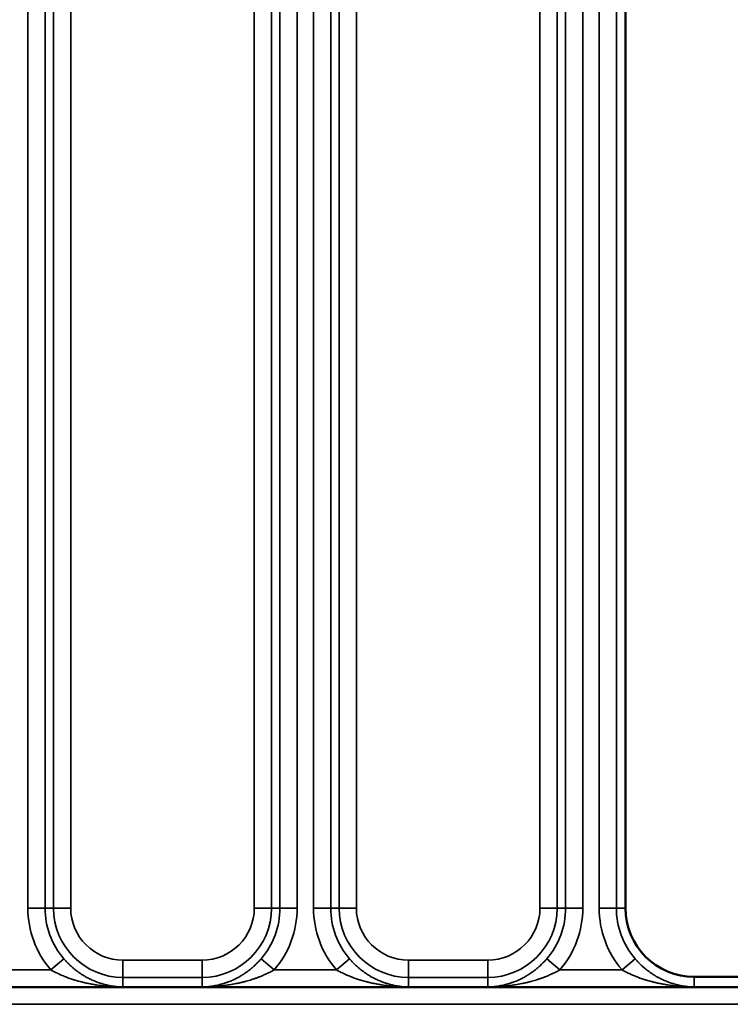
# Paper-space layout 'Sheet_1' of a CAD drawing. Header units: millimetres. Extents: x 0 to 118, y 0 to 118.
# Tile 98 of 206: x 60.778 to 61.591, y 25.03 to 26.156. Entities that reach past the tile are written whole.
import ezdxf

# ---------------------------------------------------------------- set-up
doc = ezdxf.new("R2010")
doc.units = ezdxf.units.MM
doc.layers.add('Visible (ANSI)', color=7, linetype='Continuous', lineweight=50)
doc.layers.add('Visible Narrow (ANSI)', color=7, linetype='Continuous', lineweight=35)

psp = doc.layouts.new('Sheet_1')

# ---------------------------------------------------------------- linework, layer by layer
at = {"layer": 'Visible (ANSI)'}
for p, q in [((61.4707, 33.71061), (61.4707, 25.13988)), ((61.63999, 25.06114), (61.54944, 25.06114)), ((62.2159, 25.04945), (59.33968, 25.04945))]:
    psp.add_line(p, q, dxfattribs=at)
psp.add_arc((61.54944, 25.13988), 0.07874, 180, 270, dxfattribs=at)
at = {"layer": 'Visible Narrow (ANSI)'}
for p, q in [((60.78715, 25.13988), (60.78715, 33.76073)), ((60.80682, 33.76073), (60.80682, 25.13988)), ((60.81649, 25.13988), (60.81649, 33.76073)), ((60.83617, 33.76073), (60.83617, 25.13988)), ((61.04618, 25.13988), (61.04618, 33.75819)), ((61.06585, 33.75819), (61.06585, 25.13988)), ((61.07552, 25.13988), (61.07552, 33.75819)), ((61.0952, 33.75819), (61.0952, 25.13988)), ((61.11392, 25.13988), (61.11392, 33.74492)), ((61.13359, 33.74492), (61.13359, 25.13988)), ((61.14327, 25.13988), (61.14327, 33.74492)), ((61.16294, 33.74492), (61.16294, 25.13988)), ((61.37295, 25.13988), (61.37295, 33.73728)), ((61.39262, 33.73728), (61.39262, 25.13988)), ((61.4023, 25.13988), (61.4023, 33.73728)), ((61.42197, 33.73728), (61.42197, 25.13988)), ((61.44069, 25.13988), (61.44069, 33.71061)), ((61.46037, 33.71061), (61.46037, 25.13988)), ((60.80682, 25.13988), (60.78715, 25.13988)), ((60.80682, 25.13988), (60.81649, 25.13988)), ((60.81649, 25.13988), (60.83617, 25.13988)), ((61.04618, 25.13988), (61.06585, 25.13988)), ((61.06585, 25.13988), (61.07552, 25.13988)), ((61.0952, 25.13988), (61.07552, 25.13988)), ((61.13359, 25.13988), (61.11392, 25.13988)), ((61.13359, 25.13988), (61.14327, 25.13988)), ((61.14327, 25.13988), (61.16294, 25.13988)), ((61.37295, 25.13988), (61.39262, 25.13988)), ((61.39262, 25.13988), (61.4023, 25.13988)), ((61.42197, 25.13988), (61.4023, 25.13988)), ((61.46037, 25.13988), (61.44069, 25.13988)), ((61.46037, 25.13988), (61.4707, 25.13988)), ((60.82824, 25.08195), (60.81329, 25.06916)), ((60.8959, 25.08015), (60.98645, 25.08015)), ((60.8959, 25.08015), (60.8959, 25.06048)), ((60.98645, 25.06048), (60.98645, 25.08015)), ((61.06905, 25.06916), (61.05411, 25.08195)), ((61.15501, 25.08195), (61.14006, 25.06916)), ((61.22267, 25.08015), (61.31322, 25.08015)), ((61.22267, 25.08015), (61.22267, 25.06048)), ((61.31322, 25.06048), (61.31322, 25.08015)), ((61.39583, 25.06916), (61.38088, 25.08195)), ((61.48178, 25.08195), (61.46684, 25.06916)), ((60.74228, 25.06916), (60.81329, 25.06916)), ((61.06905, 25.06916), (61.14006, 25.06916)), ((61.39583, 25.06916), (61.46684, 25.06916)), ((60.98645, 25.06048), (60.8959, 25.06048)), ((60.8959, 25.06048), (60.8959, 25.04946)), ((60.98645, 25.04946), (60.98645, 25.06048)), ((61.31322, 25.06048), (61.22267, 25.06048)), ((61.22267, 25.06048), (61.22267, 25.04946)), ((61.31322, 25.04946), (61.31322, 25.06048)), ((61.54944, 25.06114), (61.54944, 25.04946)), ((62.29354, 25.02976), (59.26204, 25.02976))]:
    psp.add_line(p, q, dxfattribs=at)
for centre, radius, start, end in [((60.8959, 25.13988), 0.10875, 180, 220.57122), ((60.8959, 25.13988), 0.08908, 180, 220.57122), ((60.8959, 25.13988), 0.0794, 180, 270), ((60.8959, 25.13988), 0.05973, 180, 270), ((60.98645, 25.13988), 0.05973, 270, 0), ((60.98645, 25.13988), 0.0794, 270, 0), ((60.98645, 25.13988), 0.08908, 319.42878, 0), ((60.98645, 25.13988), 0.10875, 319.42878, 0), ((61.22267, 25.13988), 0.10875, 180, 220.57122), ((61.22267, 25.13988), 0.08908, 180, 220.57122), ((61.22267, 25.13988), 0.0794, 180, 270), ((61.22267, 25.13988), 0.05973, 180, 270), ((61.31322, 25.13988), 0.05973, 270, 0), ((61.31322, 25.13988), 0.0794, 270, 0), ((61.31322, 25.13988), 0.08908, 319.42878, 0), ((61.31322, 25.13988), 0.10875, 319.42878, 0), ((61.54944, 25.13988), 0.10875, 180, 220.57122), ((61.54944, 25.13988), 0.08908, 180, 220.57122)]:
    psp.add_arc(centre, radius, start, end, dxfattribs=at)
for points, knots in [([(60.89558, 25.04947), (60.89476, 25.0495), (60.89395, 25.04954), (60.89315, 25.04958), (60.89169, 25.04967), (60.89025, 25.04978), (60.88884, 25.04993), (60.88812, 25.05), (60.88741, 25.05009), (60.8867, 25.05018), (60.88512, 25.05038), (60.88358, 25.05062), (60.88207, 25.0509), (60.88195, 25.05092), (60.88182, 25.05094), (60.8817, 25.05096), (60.88058, 25.05117), (60.87948, 25.0514), (60.8784, 25.05164), (60.87744, 25.05185), (60.87649, 25.05208), (60.87556, 25.05232), (60.87453, 25.05259), (60.87353, 25.05286), (60.87254, 25.05316), (60.87194, 25.05333), (60.87135, 25.05351), (60.87077, 25.05369), (60.86927, 25.05417), (60.86782, 25.05467), (60.86642, 25.05519), (60.86616, 25.05529), (60.8659, 25.05539), (60.86564, 25.05548), (60.86484, 25.05579), (60.86405, 25.05611), (60.86328, 25.05643), (60.86241, 25.05679), (60.86157, 25.05715), (60.86074, 25.05753), (60.85928, 25.05818), (60.85788, 25.05886), (60.85654, 25.05955), (60.85641, 25.05962), (60.85627, 25.05968), (60.85614, 25.05975), (60.85592, 25.05987), (60.85571, 25.05998), (60.85549, 25.0601), (60.85525, 25.06022), (60.85501, 25.06035), (60.85478, 25.06048), (60.85375, 25.06103), (60.85276, 25.0616), (60.8518, 25.06216), (60.85166, 25.06225), (60.85152, 25.06233), (60.85138, 25.06241), (60.85107, 25.06259), (60.85077, 25.06278), (60.85047, 25.06296), (60.84995, 25.06328), (60.84943, 25.06361), (60.84891, 25.06394), (60.84797, 25.06454), (60.84704, 25.06516), (60.84612, 25.06579), (60.84575, 25.06605), (60.84538, 25.06631), (60.84501, 25.06657), (60.84448, 25.06696), (60.84395, 25.06735), (60.84341, 25.06774), (60.84272, 25.06826), (60.84203, 25.06879), (60.84133, 25.06935), (60.84119, 25.06946), (60.84105, 25.06957), (60.84091, 25.06968), (60.84063, 25.0699), (60.84035, 25.07012), (60.84008, 25.07035), (60.83927, 25.07101), (60.83846, 25.07169), (60.83765, 25.0724), (60.83698, 25.07299), (60.83631, 25.0736), (60.83563, 25.07422), (60.8351, 25.07472), (60.83457, 25.07522), (60.83404, 25.07574), (60.83325, 25.07651), (60.83247, 25.0773), (60.8317, 25.07811), (60.83132, 25.07851), (60.83094, 25.07892), (60.83056, 25.07932), (60.83031, 25.0796), (60.83005, 25.07989), (60.82979, 25.08017), (60.82927, 25.08076), (60.82875, 25.08135), (60.82824, 25.08195)], [0.00310646, 0.00310646, 0.00310646, 0.00310646, 0.02674464, 0.02674464, 0.02674464, 0.06975024, 0.06975024, 0.06975024, 0.0917587, 0.0917587, 0.0917587, 0.14081917, 0.14081917, 0.14081917, 0.14485168, 0.14485168, 0.14485168, 0.18144475, 0.18144475, 0.18144475, 0.21400257, 0.21400257, 0.21400257, 0.25, 0.25, 0.25, 0.27171989, 0.27171989, 0.27171989, 0.32759065, 0.32759065, 0.32759065, 0.33796234, 0.33796234, 0.33796234, 0.37033904, 0.37033904, 0.37033904, 0.4067637, 0.4067637, 0.4067637, 0.47114608, 0.47114608, 0.47114608, 0.4775547, 0.4775547, 0.4775547, 0.48822556, 0.48822556, 0.48822556, 0.5, 0.5, 0.5, 0.55161774, 0.55161774, 0.55161774, 0.55916486, 0.55916486, 0.55916486, 0.57557045, 0.57557045, 0.57557045, 0.60452523, 0.60452523, 0.60452523, 0.65761387, 0.65761387, 0.65761387, 0.67901047, 0.67901047, 0.67901047, 0.70997407, 0.70997407, 0.70997407, 0.75, 0.75, 0.75, 0.75798048, 0.75798048, 0.75798048, 0.7737791, 0.7737791, 0.7737791, 0.81942488, 0.81942488, 0.81942488, 0.85738444, 0.85738444, 0.85738444, 0.88745537, 0.88745537, 0.88745537, 0.93220954, 0.93220954, 0.93220954, 0.95411852, 0.95411852, 0.95411852, 0.96916412, 0.96916412, 0.96916412, 1, 1, 1, 1]), ([(61.05411, 25.08195), (61.05361, 25.08136), (61.0531, 25.08078), (61.05258, 25.0802), (61.05197, 25.07952), (61.05136, 25.07885), (61.05074, 25.0782), (61.05065, 25.07811), (61.05056, 25.07801), (61.05046, 25.07791), (61.04939, 25.0768), (61.04832, 25.07573), (61.04724, 25.07471), (61.04602, 25.07356), (61.0448, 25.07248), (61.0436, 25.07146), (61.04287, 25.07084), (61.04215, 25.07024), (61.04143, 25.06967), (61.04133, 25.06959), (61.04122, 25.06951), (61.04112, 25.06942), (61.04074, 25.06912), (61.04036, 25.06883), (61.03999, 25.06854), (61.03951, 25.06817), (61.03904, 25.06782), (61.03857, 25.06747), (61.0377, 25.06683), (61.03684, 25.06622), (61.03598, 25.06563), (61.03512, 25.06504), (61.03425, 25.06446), (61.03337, 25.0639), (61.03277, 25.06351), (61.03216, 25.06313), (61.03154, 25.06275), (61.03126, 25.06259), (61.03099, 25.06242), (61.03071, 25.06226), (61.02998, 25.06182), (61.02922, 25.06139), (61.02845, 25.06096), (61.02788, 25.06065), (61.02731, 25.06033), (61.02672, 25.06003), (61.02655, 25.05993), (61.02638, 25.05984), (61.02621, 25.05975), (61.02574, 25.05951), (61.02527, 25.05928), (61.02479, 25.05904), (61.02373, 25.05851), (61.02262, 25.05798), (61.02146, 25.05746), (61.02129, 25.05738), (61.02111, 25.0573), (61.02093, 25.05723), (61.01962, 25.05665), (61.01824, 25.05608), (61.0168, 25.05552), (61.01641, 25.05537), (61.01602, 25.05523), (61.01563, 25.05508), (61.0146, 25.0547), (61.01353, 25.05433), (61.01242, 25.05397), (61.01208, 25.05385), (61.01173, 25.05374), (61.01138, 25.05363), (61.0107, 25.05342), (61.01, 25.05321), (61.0093, 25.05301), (61.00817, 25.05268), (61.007, 25.05237), (61.0058, 25.05207), (61.00469, 25.0518), (61.00355, 25.05154), (61.00239, 25.0513), (61.00184, 25.05119), (61.00129, 25.05108), (61.00073, 25.05098), (61.00043, 25.05092), (61.00012, 25.05087), (60.99981, 25.05081), (60.9982, 25.05053), (60.99655, 25.05028), (60.99484, 25.05008), (60.99435, 25.05002), (60.99386, 25.04996), (60.99336, 25.04991), (60.99202, 25.04977), (60.99064, 25.04966), (60.98924, 25.04958), (60.98843, 25.04954), (60.98761, 25.0495), (60.98678, 25.04947)], [0, 0, 0, 0, 0.02994755, 0.02994755, 0.02994755, 0.06560283, 0.06560283, 0.06560283, 0.07087318, 0.07087318, 0.07087318, 0.13230396, 0.13230396, 0.13230396, 0.20174889, 0.20174889, 0.20174889, 0.24380402, 0.24380402, 0.24380402, 0.25, 0.25, 0.25, 0.27250197, 0.27250197, 0.27250197, 0.30112897, 0.30112897, 0.30112897, 0.35364194, 0.35364194, 0.35364194, 0.40633036, 0.40633036, 0.40633036, 0.44232809, 0.44232809, 0.44232809, 0.45814994, 0.45814994, 0.45814994, 0.5, 0.5, 0.5, 0.53021794, 0.53021794, 0.53021794, 0.53903812, 0.53903812, 0.53903812, 0.5625, 0.5625, 0.5625, 0.61468501, 0.61468501, 0.61468501, 0.622613, 0.622613, 0.622613, 0.68107751, 0.68107751, 0.68107751, 0.69660332, 0.69660332, 0.69660332, 0.73733826, 0.73733826, 0.73733826, 0.75, 0.75, 0.75, 0.77451203, 0.77451203, 0.77451203, 0.81368677, 0.81368677, 0.81368677, 0.84989591, 0.84989591, 0.84989591, 0.86677161, 0.86677161, 0.86677161, 0.8760625, 0.8760625, 0.8760625, 0.92419305, 0.92419305, 0.92419305, 0.93803112, 0.93803112, 0.93803112, 0.97543402, 0.97543402, 0.97543402, 0.99714754, 0.99714754, 0.99714754, 0.99714754]), ([(61.22235, 25.04947), (61.22153, 25.0495), (61.22072, 25.04954), (61.21992, 25.04958), (61.21846, 25.04967), (61.21702, 25.04978), (61.21561, 25.04993), (61.21489, 25.05), (61.21418, 25.05009), (61.21347, 25.05018), (61.21189, 25.05038), (61.21035, 25.05062), (61.20884, 25.0509), (61.20872, 25.05092), (61.2086, 25.05094), (61.20847, 25.05096), (61.20735, 25.05117), (61.20625, 25.0514), (61.20517, 25.05164), (61.20421, 25.05185), (61.20326, 25.05208), (61.20233, 25.05232), (61.20131, 25.05259), (61.2003, 25.05286), (61.19931, 25.05316), (61.19871, 25.05333), (61.19812, 25.05351), (61.19754, 25.05369), (61.19604, 25.05417), (61.19459, 25.05467), (61.19319, 25.05519), (61.19293, 25.05529), (61.19267, 25.05539), (61.19241, 25.05548), (61.19161, 25.05579), (61.19082, 25.05611), (61.19005, 25.05643), (61.18919, 25.05679), (61.18834, 25.05715), (61.18751, 25.05753), (61.18605, 25.05818), (61.18465, 25.05886), (61.18331, 25.05955), (61.18318, 25.05962), (61.18305, 25.05968), (61.18291, 25.05975), (61.18269, 25.05987), (61.18248, 25.05998), (61.18226, 25.0601), (61.18202, 25.06022), (61.18178, 25.06035), (61.18155, 25.06048), (61.18052, 25.06103), (61.17953, 25.0616), (61.17857, 25.06216), (61.17843, 25.06225), (61.17829, 25.06233), (61.17815, 25.06241), (61.17785, 25.06259), (61.17754, 25.06278), (61.17725, 25.06296), (61.17672, 25.06328), (61.1762, 25.06361), (61.17569, 25.06394), (61.17474, 25.06454), (61.17382, 25.06516), (61.1729, 25.06579), (61.17253, 25.06605), (61.17216, 25.06631), (61.17179, 25.06657), (61.17125, 25.06696), (61.17072, 25.06735), (61.17018, 25.06774), (61.16949, 25.06826), (61.1688, 25.06879), (61.1681, 25.06935), (61.16796, 25.06946), (61.16782, 25.06957), (61.16768, 25.06968), (61.1674, 25.0699), (61.16713, 25.07012), (61.16685, 25.07035), (61.16604, 25.07101), (61.16523, 25.07169), (61.16443, 25.0724), (61.16375, 25.07299), (61.16308, 25.0736), (61.16241, 25.07422), (61.16187, 25.07472), (61.16134, 25.07522), (61.16081, 25.07574), (61.16002, 25.07651), (61.15924, 25.0773), (61.15847, 25.07811), (61.15809, 25.07851), (61.15771, 25.07892), (61.15733, 25.07932), (61.15708, 25.0796), (61.15682, 25.07989), (61.15656, 25.08017), (61.15604, 25.08076), (61.15552, 25.08135), (61.15501, 25.08195)], [0.00310646, 0.00310646, 0.00310646, 0.00310646, 0.02674464, 0.02674464, 0.02674464, 0.06975024, 0.06975024, 0.06975024, 0.0917587, 0.0917587, 0.0917587, 0.14081917, 0.14081917, 0.14081917, 0.14485168, 0.14485168, 0.14485168, 0.18144475, 0.18144475, 0.18144475, 0.21400257, 0.21400257, 0.21400257, 0.25, 0.25, 0.25, 0.27171989, 0.27171989, 0.27171989, 0.32759065, 0.32759065, 0.32759065, 0.33796234, 0.33796234, 0.33796234, 0.37033904, 0.37033904, 0.37033904, 0.4067637, 0.4067637, 0.4067637, 0.47114608, 0.47114608, 0.47114608, 0.4775547, 0.4775547, 0.4775547, 0.48822556, 0.48822556, 0.48822556, 0.5, 0.5, 0.5, 0.55161774, 0.55161774, 0.55161774, 0.55916486, 0.55916486, 0.55916486, 0.57557045, 0.57557045, 0.57557045, 0.60452523, 0.60452523, 0.60452523, 0.65761387, 0.65761387, 0.65761387, 0.67901047, 0.67901047, 0.67901047, 0.70997407, 0.70997407, 0.70997407, 0.75, 0.75, 0.75, 0.75798048, 0.75798048, 0.75798048, 0.7737791, 0.7737791, 0.7737791, 0.81942488, 0.81942488, 0.81942488, 0.85738444, 0.85738444, 0.85738444, 0.88745537, 0.88745537, 0.88745537, 0.93220954, 0.93220954, 0.93220954, 0.95411852, 0.95411852, 0.95411852, 0.96916412, 0.96916412, 0.96916412, 1, 1, 1, 1]), ([(61.38088, 25.08195), (61.38038, 25.08136), (61.37987, 25.08078), (61.37936, 25.0802), (61.37874, 25.07952), (61.37813, 25.07885), (61.37751, 25.0782), (61.37742, 25.07811), (61.37733, 25.07801), (61.37724, 25.07791), (61.37617, 25.0768), (61.37509, 25.07573), (61.37401, 25.07471), (61.37279, 25.07356), (61.37157, 25.07248), (61.37037, 25.07146), (61.36964, 25.07084), (61.36892, 25.07024), (61.36821, 25.06967), (61.3681, 25.06959), (61.368, 25.06951), (61.36789, 25.06942), (61.36751, 25.06912), (61.36713, 25.06883), (61.36676, 25.06854), (61.36628, 25.06817), (61.36581, 25.06782), (61.36534, 25.06747), (61.36447, 25.06683), (61.36362, 25.06622), (61.36276, 25.06563), (61.36189, 25.06504), (61.36102, 25.06446), (61.36014, 25.0639), (61.35954, 25.06351), (61.35893, 25.06313), (61.35831, 25.06275), (61.35803, 25.06259), (61.35776, 25.06242), (61.35748, 25.06226), (61.35675, 25.06182), (61.35599, 25.06139), (61.35522, 25.06096), (61.35466, 25.06065), (61.35408, 25.06033), (61.3535, 25.06003), (61.35332, 25.05993), (61.35315, 25.05984), (61.35298, 25.05975), (61.35252, 25.05951), (61.35205, 25.05928), (61.35157, 25.05904), (61.3505, 25.05851), (61.34939, 25.05798), (61.34823, 25.05746), (61.34806, 25.05738), (61.34788, 25.0573), (61.3477, 25.05723), (61.34639, 25.05665), (61.34501, 25.05608), (61.34357, 25.05552), (61.34318, 25.05537), (61.3428, 25.05523), (61.3424, 25.05508), (61.34137, 25.0547), (61.3403, 25.05433), (61.33919, 25.05397), (61.33885, 25.05385), (61.3385, 25.05374), (61.33815, 25.05363), (61.33747, 25.05342), (61.33677, 25.05321), (61.33607, 25.05301), (61.33494, 25.05268), (61.33377, 25.05237), (61.33257, 25.05207), (61.33146, 25.0518), (61.33032, 25.05154), (61.32916, 25.0513), (61.32861, 25.05119), (61.32806, 25.05108), (61.32751, 25.05098), (61.3272, 25.05092), (61.32689, 25.05087), (61.32658, 25.05081), (61.32498, 25.05053), (61.32332, 25.05028), (61.32162, 25.05008), (61.32113, 25.05002), (61.32063, 25.04996), (61.32013, 25.04991), (61.31879, 25.04977), (61.31741, 25.04966), (61.31601, 25.04958), (61.3152, 25.04954), (61.31438, 25.0495), (61.31355, 25.04947)], [0, 0, 0, 0, 0.02994755, 0.02994755, 0.02994755, 0.06560283, 0.06560283, 0.06560283, 0.07087318, 0.07087318, 0.07087318, 0.13230396, 0.13230396, 0.13230396, 0.20174889, 0.20174889, 0.20174889, 0.24380402, 0.24380402, 0.24380402, 0.25, 0.25, 0.25, 0.27250197, 0.27250197, 0.27250197, 0.30112897, 0.30112897, 0.30112897, 0.35364194, 0.35364194, 0.35364194, 0.40633036, 0.40633036, 0.40633036, 0.44232809, 0.44232809, 0.44232809, 0.45814994, 0.45814994, 0.45814994, 0.5, 0.5, 0.5, 0.53021794, 0.53021794, 0.53021794, 0.53903812, 0.53903812, 0.53903812, 0.5625, 0.5625, 0.5625, 0.61468501, 0.61468501, 0.61468501, 0.622613, 0.622613, 0.622613, 0.68107751, 0.68107751, 0.68107751, 0.69660332, 0.69660332, 0.69660332, 0.73733826, 0.73733826, 0.73733826, 0.75, 0.75, 0.75, 0.77451203, 0.77451203, 0.77451203, 0.81368677, 0.81368677, 0.81368677, 0.84989591, 0.84989591, 0.84989591, 0.86677161, 0.86677161, 0.86677161, 0.8760625, 0.8760625, 0.8760625, 0.92419305, 0.92419305, 0.92419305, 0.93803112, 0.93803112, 0.93803112, 0.97543402, 0.97543402, 0.97543402, 0.99714754, 0.99714754, 0.99714754, 0.99714754]), ([(61.54912, 25.04947), (61.5483, 25.0495), (61.54749, 25.04954), (61.54669, 25.04958), (61.54523, 25.04966), (61.5438, 25.04978), (61.5424, 25.04993), (61.54166, 25.05), (61.54094, 25.05009), (61.54022, 25.05018), (61.53866, 25.05038), (61.53713, 25.05062), (61.53564, 25.05089), (61.53551, 25.05092), (61.53537, 25.05094), (61.53524, 25.05096), (61.53411, 25.05118), (61.53299, 25.0514), (61.5319, 25.05165), (61.53097, 25.05186), (61.53005, 25.05208), (61.52915, 25.05231), (61.52809, 25.05258), (61.52705, 25.05287), (61.52603, 25.05317), (61.52545, 25.05334), (61.52488, 25.05352), (61.52431, 25.05369), (61.52282, 25.05417), (61.52138, 25.05466), (61.51998, 25.05518), (61.51971, 25.05528), (61.51945, 25.05538), (61.51919, 25.05548), (61.51837, 25.0558), (61.51757, 25.05612), (61.51678, 25.05644), (61.51596, 25.05679), (61.51515, 25.05714), (61.51436, 25.05749), (61.51286, 25.05817), (61.51142, 25.05886), (61.51005, 25.05956), (61.50993, 25.05963), (61.50981, 25.05969), (61.50969, 25.05975), (61.50951, 25.05985), (61.50933, 25.05994), (61.50915, 25.06003), (61.50887, 25.06018), (61.50858, 25.06034), (61.5083, 25.06049), (61.50727, 25.06104), (61.50629, 25.06161), (61.50532, 25.06217), (61.50519, 25.06225), (61.50505, 25.06233), (61.50492, 25.06241), (61.50461, 25.0626), (61.5043, 25.06279), (61.504, 25.06297), (61.50347, 25.06329), (61.50296, 25.06362), (61.50245, 25.06394), (61.5015, 25.06455), (61.50058, 25.06516), (61.49966, 25.0658), (61.49929, 25.06606), (61.49891, 25.06632), (61.49854, 25.06659), (61.49801, 25.06696), (61.49748, 25.06735), (61.49695, 25.06775), (61.49626, 25.06826), (61.49557, 25.06879), (61.49487, 25.06934), (61.49473, 25.06945), (61.49459, 25.06957), (61.49445, 25.06968), (61.49417, 25.0699), (61.49389, 25.07013), (61.49361, 25.07036), (61.49281, 25.07101), (61.492, 25.07169), (61.4912, 25.0724), (61.49052, 25.07299), (61.48985, 25.0736), (61.48917, 25.07423), (61.48864, 25.07472), (61.48811, 25.07523), (61.48759, 25.07574), (61.4868, 25.07651), (61.48601, 25.0773), (61.48524, 25.07812), (61.48486, 25.07851), (61.48448, 25.07892), (61.48411, 25.07932), (61.48385, 25.0796), (61.48359, 25.07989), (61.48334, 25.08017), (61.48281, 25.08076), (61.48229, 25.08135), (61.48178, 25.08195)], [0.00309827, 0.00309827, 0.00309827, 0.00309827, 0.02667489, 0.02667489, 0.02667489, 0.06941299, 0.06941299, 0.06941299, 0.09173278, 0.09173278, 0.09173278, 0.1401286, 0.1401286, 0.1401286, 0.1444864, 0.1444864, 0.1444864, 0.18146917, 0.18146917, 0.18146917, 0.21294589, 0.21294589, 0.21294589, 0.25, 0.25, 0.25, 0.27114504, 0.27114504, 0.27114504, 0.32676858, 0.32676858, 0.32676858, 0.3373823, 0.3373823, 0.3373823, 0.37042239, 0.37042239, 0.37042239, 0.40514362, 0.40514362, 0.40514362, 0.47126628, 0.47126628, 0.47126628, 0.47717469, 0.47717469, 0.47717469, 0.48584706, 0.48584706, 0.48584706, 0.5, 0.5, 0.5, 0.55163957, 0.55163957, 0.55163957, 0.55893443, 0.55893443, 0.55893443, 0.575756, 0.575756, 0.575756, 0.6045603, 0.6045603, 0.6045603, 0.65765462, 0.65765462, 0.65765462, 0.67925006, 0.67925006, 0.67925006, 0.71000702, 0.71000702, 0.71000702, 0.75, 0.75, 0.75, 0.75799947, 0.75799947, 0.75799947, 0.77401472, 0.77401472, 0.77401472, 0.81944024, 0.81944024, 0.81944024, 0.85756538, 0.85756538, 0.85756538, 0.88747118, 0.88747118, 0.88747118, 0.93230758, 0.93230758, 0.93230758, 0.95411846, 0.95411846, 0.95411846, 0.96920324, 0.96920324, 0.96920324, 1, 1, 1, 1]), ([(60.8959, 25.04946), (60.89319, 25.04948), (60.89054, 25.04954), (60.88793, 25.04966), (60.88682, 25.04971), (60.88572, 25.04976), (60.88463, 25.04983), (60.88314, 25.04992), (60.88167, 25.05003), (60.88021, 25.05015), (60.87828, 25.05031), (60.87639, 25.0505), (60.87452, 25.05071), (60.87394, 25.05077), (60.87336, 25.05084), (60.87278, 25.05091), (60.87033, 25.05121), (60.86794, 25.05155), (60.86561, 25.05192), (60.86543, 25.05195), (60.86525, 25.05198), (60.86507, 25.052), (60.86435, 25.05212), (60.86364, 25.05224), (60.86293, 25.05236), (60.86102, 25.05269), (60.85916, 25.05303), (60.85734, 25.0534), (60.85694, 25.05348), (60.85654, 25.05356), (60.85614, 25.05364), (60.85465, 25.05394), (60.85318, 25.05426), (60.85173, 25.05459), (60.85044, 25.05489), (60.84915, 25.0552), (60.84789, 25.05552), (60.84741, 25.05564), (60.84693, 25.05576), (60.84645, 25.05588), (60.84468, 25.05635), (60.84293, 25.05683), (60.84121, 25.05735), (60.84095, 25.05742), (60.8407, 25.0575), (60.84044, 25.05758), (60.83909, 25.05799), (60.83776, 25.05842), (60.83645, 25.05887), (60.83555, 25.05917), (60.83466, 25.05948), (60.83378, 25.05981), (60.83271, 25.0602), (60.83165, 25.0606), (60.8306, 25.06101), (60.82966, 25.06138), (60.82874, 25.06175), (60.82782, 25.06214), (60.82698, 25.06249), (60.82614, 25.06285), (60.82531, 25.06322), (60.82435, 25.06364), (60.82339, 25.06408), (60.82245, 25.06452), (60.82171, 25.06486), (60.82098, 25.06521), (60.82025, 25.06557), (60.81936, 25.066), (60.81848, 25.06644), (60.81761, 25.06688), (60.81688, 25.06726), (60.81615, 25.06763), (60.81542, 25.06801), (60.81471, 25.06839), (60.814, 25.06877), (60.81329, 25.06916)], [0.00000013, 0.00000013, 0.00000013, 0.00000013, 0.07500474, 0.07500474, 0.07500474, 0.10701507, 0.10701507, 0.10701507, 0.15061662, 0.15061662, 0.15061662, 0.20849714, 0.20849714, 0.20849714, 0.22664094, 0.22664094, 0.22664094, 0.30357425, 0.30357425, 0.30357425, 0.30944372, 0.30944372, 0.30944372, 0.33333333, 0.33333333, 0.33333333, 0.39760839, 0.39760839, 0.39760839, 0.41169373, 0.41169373, 0.41169373, 0.46487296, 0.46487296, 0.46487296, 0.5126749, 0.5126749, 0.5126749, 0.53088843, 0.53088843, 0.53088843, 0.59877755, 0.59877755, 0.59877755, 0.60903481, 0.60903481, 0.60903481, 0.6624758, 0.6624758, 0.6624758, 0.69873802, 0.69873802, 0.69873802, 0.74286097, 0.74286097, 0.74286097, 0.78192072, 0.78192072, 0.78192072, 0.81790012, 0.81790012, 0.81790012, 0.85968669, 0.85968669, 0.85968669, 0.892388, 0.892388, 0.892388, 0.93239649, 0.93239649, 0.93239649, 0.96632566, 0.96632566, 0.96632566, 1, 1, 1, 1]), ([(61.06905, 25.06916), (61.06759, 25.06837), (61.0661, 25.06759), (61.06459, 25.06683), (61.06318, 25.06611), (61.06174, 25.06541), (61.06029, 25.06473), (61.06017, 25.06467), (61.06005, 25.06462), (61.05993, 25.06456), (61.05869, 25.06398), (61.05744, 25.06342), (61.05618, 25.06287), (61.05583, 25.06272), (61.05548, 25.06257), (61.05513, 25.06242), (61.05401, 25.06194), (61.05289, 25.06148), (61.05176, 25.06103), (61.05123, 25.06082), (61.05069, 25.06061), (61.05016, 25.06041), (61.04906, 25.05999), (61.04797, 25.05959), (61.04687, 25.0592), (61.04673, 25.05915), (61.0466, 25.05911), (61.04646, 25.05906), (61.04513, 25.05859), (61.0438, 25.05816), (61.04246, 25.05774), (61.04214, 25.05764), (61.04182, 25.05754), (61.0415, 25.05744), (61.04045, 25.05713), (61.03938, 25.05682), (61.03831, 25.05652), (61.03741, 25.05627), (61.03651, 25.05603), (61.03559, 25.05579), (61.03506, 25.05565), (61.03452, 25.05552), (61.03397, 25.05538), (61.03251, 25.05502), (61.03102, 25.05467), (61.02948, 25.05433), (61.02799, 25.054), (61.02647, 25.05368), (61.02489, 25.05337), (61.02396, 25.05318), (61.023, 25.053), (61.02203, 25.05282), (61.02174, 25.05277), (61.02144, 25.05271), (61.02114, 25.05266), (61.01908, 25.05229), (61.01693, 25.05193), (61.0147, 25.0516), (61.01458, 25.05158), (61.01445, 25.05156), (61.01433, 25.05154), (61.01227, 25.05124), (61.01014, 25.05097), (61.00795, 25.05072), (61.00728, 25.05064), (61.0066, 25.05057), (61.00591, 25.0505), (61.00426, 25.05033), (61.00258, 25.05018), (61.00086, 25.05005), (60.9995, 25.04994), (60.99812, 25.04985), (60.99672, 25.04977), (60.99565, 25.04971), (60.99456, 25.04966), (60.99347, 25.04962), (60.99117, 25.04953), (60.98883, 25.04948), (60.98645, 25.04946)], [0, 0, 0, 0, 0.06881595, 0.06881595, 0.06881595, 0.13317364, 0.13317364, 0.13317364, 0.13847004, 0.13847004, 0.13847004, 0.19350784, 0.19350784, 0.19350784, 0.2087079, 0.2087079, 0.2087079, 0.25735125, 0.25735125, 0.25735125, 0.28039281, 0.28039281, 0.28039281, 0.32752662, 0.32752662, 0.32752662, 0.33333333, 0.33333333, 0.33333333, 0.39039694, 0.39039694, 0.39039694, 0.40404238, 0.40404238, 0.40404238, 0.44883239, 0.44883239, 0.44883239, 0.48607693, 0.48607693, 0.48607693, 0.50788132, 0.50788132, 0.50788132, 0.56641096, 0.56641096, 0.56641096, 0.62297978, 0.62297978, 0.62297978, 0.6565223, 0.6565223, 0.6565223, 0.66666667, 0.66666667, 0.66666667, 0.73689275, 0.73689275, 0.73689275, 0.74083274, 0.74083274, 0.74083274, 0.8052473, 0.8052473, 0.8052473, 0.82508375, 0.82508375, 0.82508375, 0.87278788, 0.87278788, 0.87278788, 0.91052186, 0.91052186, 0.91052186, 0.93945111, 0.93945111, 0.93945111, 0.99999979, 0.99999979, 0.99999979, 0.99999979]), ([(61.22267, 25.04946), (61.21997, 25.04948), (61.21731, 25.04954), (61.2147, 25.04966), (61.21359, 25.04971), (61.21249, 25.04976), (61.2114, 25.04983), (61.20991, 25.04992), (61.20844, 25.05003), (61.20698, 25.05015), (61.20505, 25.05031), (61.20316, 25.0505), (61.20129, 25.05071), (61.20071, 25.05077), (61.20013, 25.05084), (61.19955, 25.05091), (61.1971, 25.05121), (61.19471, 25.05155), (61.19238, 25.05192), (61.1922, 25.05195), (61.19202, 25.05198), (61.19185, 25.052), (61.19112, 25.05212), (61.19041, 25.05224), (61.1897, 25.05236), (61.1878, 25.05269), (61.18593, 25.05303), (61.18411, 25.0534), (61.18371, 25.05348), (61.18331, 25.05356), (61.18292, 25.05364), (61.18142, 25.05394), (61.17995, 25.05426), (61.17851, 25.05459), (61.17721, 25.05489), (61.17593, 25.0552), (61.17466, 25.05552), (61.17418, 25.05564), (61.1737, 25.05576), (61.17323, 25.05588), (61.17145, 25.05635), (61.1697, 25.05683), (61.16799, 25.05735), (61.16773, 25.05742), (61.16747, 25.0575), (61.16721, 25.05758), (61.16586, 25.05799), (61.16453, 25.05842), (61.16322, 25.05887), (61.16232, 25.05917), (61.16144, 25.05948), (61.16056, 25.05981), (61.15948, 25.0602), (61.15842, 25.0606), (61.15737, 25.06101), (61.15644, 25.06138), (61.15551, 25.06175), (61.1546, 25.06214), (61.15375, 25.06249), (61.15291, 25.06285), (61.15208, 25.06322), (61.15112, 25.06364), (61.15017, 25.06408), (61.14922, 25.06452), (61.14848, 25.06486), (61.14775, 25.06521), (61.14702, 25.06557), (61.14613, 25.066), (61.14525, 25.06644), (61.14439, 25.06688), (61.14365, 25.06726), (61.14292, 25.06763), (61.14219, 25.06801), (61.14148, 25.06839), (61.14077, 25.06877), (61.14006, 25.06916)], [0.00000013, 0.00000013, 0.00000013, 0.00000013, 0.07500474, 0.07500474, 0.07500474, 0.10701507, 0.10701507, 0.10701507, 0.15061662, 0.15061662, 0.15061662, 0.20849714, 0.20849714, 0.20849714, 0.22664094, 0.22664094, 0.22664094, 0.30357425, 0.30357425, 0.30357425, 0.30944372, 0.30944372, 0.30944372, 0.33333333, 0.33333333, 0.33333333, 0.39760839, 0.39760839, 0.39760839, 0.41169373, 0.41169373, 0.41169373, 0.46487296, 0.46487296, 0.46487296, 0.5126749, 0.5126749, 0.5126749, 0.53088843, 0.53088843, 0.53088843, 0.59877755, 0.59877755, 0.59877755, 0.60903481, 0.60903481, 0.60903481, 0.6624758, 0.6624758, 0.6624758, 0.69873802, 0.69873802, 0.69873802, 0.74286097, 0.74286097, 0.74286097, 0.78192072, 0.78192072, 0.78192072, 0.81790012, 0.81790012, 0.81790012, 0.85968669, 0.85968669, 0.85968669, 0.892388, 0.892388, 0.892388, 0.93239649, 0.93239649, 0.93239649, 0.96632566, 0.96632566, 0.96632566, 1, 1, 1, 1]), ([(61.39583, 25.06916), (61.39437, 25.06837), (61.39288, 25.06759), (61.39136, 25.06683), (61.38995, 25.06611), (61.38851, 25.06541), (61.38706, 25.06473), (61.38694, 25.06467), (61.38682, 25.06462), (61.3867, 25.06456), (61.38546, 25.06398), (61.38421, 25.06342), (61.38295, 25.06287), (61.3826, 25.06272), (61.38225, 25.06257), (61.3819, 25.06242), (61.38078, 25.06194), (61.37966, 25.06148), (61.37853, 25.06103), (61.378, 25.06082), (61.37746, 25.06061), (61.37693, 25.06041), (61.37583, 25.05999), (61.37474, 25.05959), (61.37364, 25.0592), (61.3735, 25.05915), (61.37337, 25.05911), (61.37323, 25.05906), (61.3719, 25.05859), (61.37058, 25.05816), (61.36924, 25.05774), (61.36892, 25.05764), (61.36859, 25.05754), (61.36827, 25.05744), (61.36722, 25.05713), (61.36615, 25.05682), (61.36508, 25.05652), (61.36418, 25.05627), (61.36328, 25.05603), (61.36236, 25.05579), (61.36183, 25.05565), (61.36129, 25.05552), (61.36074, 25.05538), (61.35928, 25.05502), (61.35779, 25.05467), (61.35625, 25.05433), (61.35477, 25.054), (61.35324, 25.05368), (61.35166, 25.05337), (61.35073, 25.05318), (61.34978, 25.053), (61.3488, 25.05282), (61.34851, 25.05277), (61.34821, 25.05271), (61.34792, 25.05266), (61.34586, 25.05229), (61.34371, 25.05193), (61.34147, 25.0516), (61.34135, 25.05158), (61.34122, 25.05156), (61.3411, 25.05154), (61.33904, 25.05124), (61.33692, 25.05097), (61.33473, 25.05072), (61.33405, 25.05064), (61.33337, 25.05057), (61.33268, 25.0505), (61.33103, 25.05033), (61.32935, 25.05018), (61.32763, 25.05005), (61.32627, 25.04994), (61.32489, 25.04985), (61.32349, 25.04977), (61.32242, 25.04971), (61.32133, 25.04966), (61.32024, 25.04962), (61.31795, 25.04953), (61.31561, 25.04948), (61.31322, 25.04946)], [0, 0, 0, 0, 0.06881595, 0.06881595, 0.06881595, 0.13317364, 0.13317364, 0.13317364, 0.13847004, 0.13847004, 0.13847004, 0.19350784, 0.19350784, 0.19350784, 0.2087079, 0.2087079, 0.2087079, 0.25735125, 0.25735125, 0.25735125, 0.28039281, 0.28039281, 0.28039281, 0.32752662, 0.32752662, 0.32752662, 0.33333333, 0.33333333, 0.33333333, 0.39039694, 0.39039694, 0.39039694, 0.40404238, 0.40404238, 0.40404238, 0.44883239, 0.44883239, 0.44883239, 0.48607693, 0.48607693, 0.48607693, 0.50788132, 0.50788132, 0.50788132, 0.56641096, 0.56641096, 0.56641096, 0.62297978, 0.62297978, 0.62297978, 0.6565223, 0.6565223, 0.6565223, 0.66666667, 0.66666667, 0.66666667, 0.73689275, 0.73689275, 0.73689275, 0.74083274, 0.74083274, 0.74083274, 0.8052473, 0.8052473, 0.8052473, 0.82508375, 0.82508375, 0.82508375, 0.87278788, 0.87278788, 0.87278788, 0.91052186, 0.91052186, 0.91052186, 0.93945111, 0.93945111, 0.93945111, 0.99999979, 0.99999979, 0.99999979, 0.99999979]), ([(61.54944, 25.04946), (61.54674, 25.04948), (61.54409, 25.04954), (61.54149, 25.04966), (61.54037, 25.04971), (61.53925, 25.04976), (61.53814, 25.04983), (61.53667, 25.04992), (61.53522, 25.05003), (61.53379, 25.05015), (61.53183, 25.05031), (61.5299, 25.0505), (61.52801, 25.05071), (61.52746, 25.05078), (61.52692, 25.05084), (61.52637, 25.05091), (61.52393, 25.0512), (61.52154, 25.05154), (61.51922, 25.05191), (61.519, 25.05194), (61.51878, 25.05198), (61.51855, 25.05201), (61.51784, 25.05213), (61.51713, 25.05225), (61.51643, 25.05237), (61.51454, 25.05269), (61.51269, 25.05304), (61.51088, 25.0534), (61.51046, 25.05348), (61.51005, 25.05356), (61.50963, 25.05365), (61.50816, 25.05395), (61.5067, 25.05427), (61.50527, 25.05459), (61.50396, 25.05489), (61.50267, 25.0552), (61.50139, 25.05552), (61.50094, 25.05564), (61.50049, 25.05576), (61.50003, 25.05587), (61.49825, 25.05634), (61.4965, 25.05683), (61.49478, 25.05734), (61.4945, 25.05742), (61.49423, 25.05751), (61.49395, 25.05759), (61.49264, 25.05799), (61.49134, 25.05841), (61.49005, 25.05885), (61.48913, 25.05916), (61.48821, 25.05948), (61.48731, 25.05981), (61.48625, 25.0602), (61.48521, 25.06059), (61.48417, 25.061), (61.48322, 25.06137), (61.48228, 25.06175), (61.48135, 25.06214), (61.48053, 25.06249), (61.47971, 25.06284), (61.4789, 25.0632), (61.47792, 25.06363), (61.47695, 25.06407), (61.47599, 25.06452), (61.47527, 25.06486), (61.47456, 25.0652), (61.47385, 25.06554), (61.47294, 25.06598), (61.47204, 25.06643), (61.47115, 25.06688), (61.47044, 25.06725), (61.46973, 25.06761), (61.46903, 25.06798), (61.46829, 25.06837), (61.46756, 25.06876), (61.46684, 25.06916)], [0.00000013, 0.00000013, 0.00000013, 0.00000013, 0.07465799, 0.07465799, 0.07465799, 0.10704098, 0.10704098, 0.10704098, 0.14993652, 0.14993652, 0.14993652, 0.20862138, 0.20862138, 0.20862138, 0.22563674, 0.22563674, 0.22563674, 0.3022703, 0.3022703, 0.3022703, 0.30963753, 0.30963753, 0.30963753, 0.33333333, 0.33333333, 0.33333333, 0.39721621, 0.39721621, 0.39721621, 0.41190974, 0.41190974, 0.41190974, 0.46457883, 0.46457883, 0.46457883, 0.5129409, 0.5129409, 0.5129409, 0.53023275, 0.53023275, 0.53023275, 0.59844971, 0.59844971, 0.59844971, 0.60937995, 0.60937995, 0.60937995, 0.66178884, 0.66178884, 0.66178884, 0.69913081, 0.69913081, 0.69913081, 0.74263836, 0.74263836, 0.74263836, 0.7822899, 0.7822899, 0.7822899, 0.81743566, 0.81743566, 0.81743566, 0.85996811, 0.85996811, 0.85996811, 0.8916751, 0.8916751, 0.8916751, 0.93254784, 0.93254784, 0.93254784, 0.96535753, 0.96535753, 0.96535753, 1, 1, 1, 1])]:
    psp.add_open_spline(points, degree=3, knots=knots, dxfattribs=at)
for points in [[(60.8959, 25.04946), (60.89581, 25.04947), (60.89572, 25.04947), (60.89563, 25.04947)], [(60.98672, 25.04947), (60.98663, 25.04947), (60.98654, 25.04947), (60.98645, 25.04946)], [(61.22267, 25.04946), (61.22258, 25.04947), (61.22249, 25.04947), (61.2224, 25.04947)], [(61.31349, 25.04947), (61.3134, 25.04947), (61.31331, 25.04947), (61.31322, 25.04946)], [(61.54944, 25.04946), (61.54935, 25.04947), (61.54926, 25.04947), (61.54917, 25.04947)]]:
    psp.add_open_spline(points, degree=3, dxfattribs=at)

doc.saveas('drawing.dxf')
